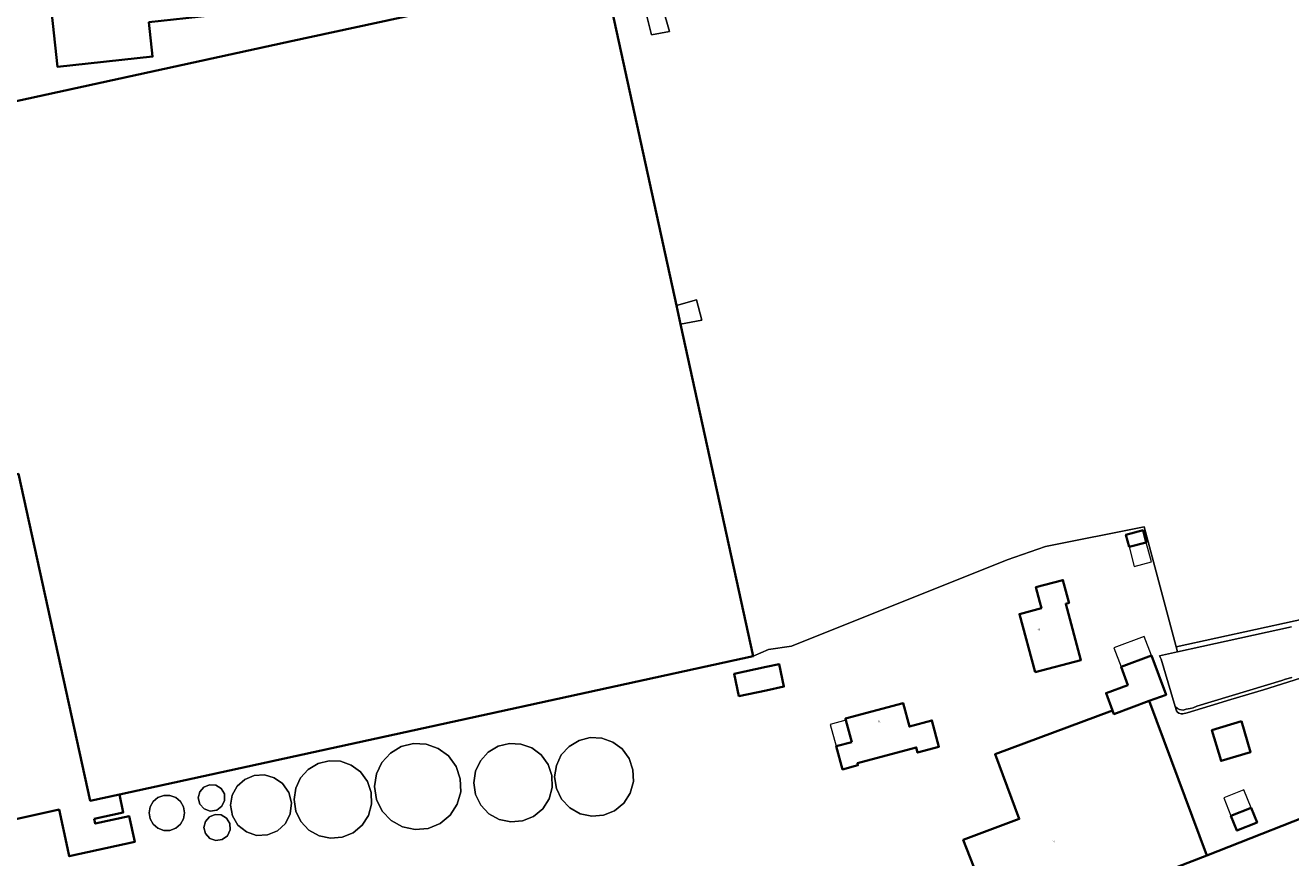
# Model space of a CAD drawing. Header units: metres. Extents: x 73718 to 76933, y 443658 to 446696.
# Tile 106 of 161: x 75164 to 75418, y 444949 to 445116. Entities that reach past the tile are written whole.
import ezdxf
from ezdxf.enums import TextEntityAlignment as Align

# ---------------------------------------------------------------- set-up
doc = ezdxf.new("R2010")
doc.units = ezdxf.units.M
for name, color, linetype, lineweight in [('B-WE-GR-GRAS-GV', 60, 'Continuous', 13), ('B-WE-OG-BEBOUWING-GV', 7, 'Continuous', 35), ('B-WE-OG-BEBOUWING-T18', 10, 'Continuous', 18), ('B-WE-OG-BEBOUWING_LUIFEL-GV', 7, 'Continuous', 18), ('B-WE-OG-BEBOUWING_OPSLAGTANK-GV', 7, 'Continuous', 18), ('B-WE-OG-TERREIN_ERF-GV', 7, 'Continuous', 18), ('B-WE-OG-TERREIN_OEVER-GV', 7, 'Continuous', 18), ('B-WE-OG-WATER_SLOOT-GV', 120, 'Continuous', 18)]:
    doc.layers.add(name, color=color, linetype=linetype, lineweight=lineweight)
doc.styles.add('NLCS-ISO-M200-T18', font='NLCS-ISO.ttf', dxfattribs={"height": 0.36})

msp = doc.modelspace()

# ---------------------------------------------------------------- linework, layer by layer
at = {"layer": 'B-WE-GR-GRAS-GV', "flags": 128}
for points in [[(75289.055, 445129.104), (75293.131, 445114.814), (75289.52, 445114.179), (75288.011, 445120.092)], [(75281.588, 445118.951), (75294.53, 445059.712), (75298.568, 445060.839), (75299.64, 445056.751), (75295.351, 445055.957), (75309.944, 444989.16), (75313.091, 444990.522), (75317.68, 444991.134), (75361.06, 445008.502), (75368.782, 445011.187), (75388.673, 445015.198), (75395.083, 444991.043), (75482.912, 445010.209)]]:
    msp.add_lwpolyline(points, dxfattribs=at)
at = {"layer": 'B-WE-OG-BEBOUWING-GV', "flags": 128}
for points in [[(75295.351, 445055.957), (75294.53, 445059.712), (75281.588, 445118.951), (75279.933, 445126.525), (75217.315, 445112.972), (75131.501, 445094.25), (75131.226, 445094.19), (75131.473, 445093.059), (75146.872, 445022.474), (75162.127, 445025.827), (75176.58, 444960.065), (75182.439, 444961.343), (75247.308, 444975.495), (75309.944, 444989.16)], [(75184.533, 445122.512), (75168.584, 445120.786), (75169.975, 445107.743), (75189.135, 445109.787), (75188.397, 445116.709), (75205.772, 445118.562), (75205.368, 445122.354), (75205.15, 445124.393), (75201.909, 445124.012), (75197.751, 445123.6)], [(75177.375, 444956.422), (75183.234, 444957.7), (75182.439, 444961.343), (75176.58, 444960.065), (75162.127, 445025.827), (75146.872, 445022.474), (75141.772, 445021.361), (75141.83, 445021.095), (75142.661, 445017.284), (75146.432, 445000), (75146.571, 444999.363), (75149.491, 445000), (75149.532, 445000.009), (75159.167, 444955.841), (75170.298, 444958.27), (75171.996, 444950.489), (75172.341, 444948.908), (75185.545, 444951.789), (75184.42, 444956.945), (75177.586, 444955.454)], [(75385.633, 445011.133), (75389.081, 445012.043), (75388.435, 445014.493), (75384.986, 445013.583)], [(75366.7, 444985.898), (75375.919, 444988.371), (75372.88, 444999.706), (75373.536, 444999.882), (75373.504, 445000), (75372.308, 445004.46), (75366.863, 445003), (75367.667, 445000), (75367.983, 444998.821), (75363.553, 444997.633)], [(75382.562, 444977.495), (75389.677, 444980.146), (75393.051, 444981.403), (75390.119, 444989.267), (75384.006, 444986.989), (75385.364, 444983.347), (75380.987, 444981.716), (75382.292, 444978.219)], [(75312.622, 444986.978), (75306.164, 444985.617), (75307.114, 444981.109), (75312.595, 444982.264), (75316.169, 444983.018), (75315.219, 444987.526)], [(75328.995, 444921.149), (75290.773, 444906.29), (75366.733, 444709.113), (75463.388, 444745.828), (75466.593, 444737.391), (75479.952, 444742.465), (75476.614, 444751.254), (75571.207, 444787.187), (75548.139, 444848.101), (75519.762, 444923.291), (75496.227, 444985.492), (75474.64, 444977.421), (75453.739, 444969.703), (75401.277, 444949.038)], [(75382.292, 444978.219), (75358.67, 444969.41), (75363.525, 444956.39), (75352.263, 444952.191), (75356.381, 444941.6), (75325.683, 444929.667), (75328.995, 444921.149), (75401.277, 444949.038), (75389.677, 444980.146), (75382.562, 444977.495)], [(75329.818, 444971.863), (75326.698, 444971.023), (75327.96, 444966.373), (75331.071, 444967.211), (75330.963, 444967.612), (75342.791, 444970.798), (75343.071, 444969.757), (75347.365, 444970.914), (75345.939, 444976.208), (75341.412, 444974.989), (75340.141, 444979.709), (75328.546, 444976.586), (75328.634, 444976.259)], [(75408.22, 444976.038), (75402.287, 444974.256), (75404.143, 444968.074), (75410.076, 444969.856)], [(75411.367, 444955.676), (75410.18, 444958.629), (75406.121, 444956.997), (75407.308, 444954.044)]]:
    msp.add_lwpolyline(points, close=True, dxfattribs=at)
at = {"layer": 'B-WE-OG-BEBOUWING_LUIFEL-GV', "flags": 128}
for points in [[(75386.665, 445007.222), (75390.113, 445008.132), (75389.081, 445012.043), (75385.633, 445011.133)], [(75384.006, 444986.989), (75390.119, 444989.267), (75388.688, 444993.107), (75382.575, 444990.829)], [(75329.818, 444971.863), (75328.634, 444976.259), (75325.505, 444975.416), (75326.699, 444971.016)], [(75410.18, 444958.629), (75408.715, 444962.272), (75404.656, 444960.64), (75406.121, 444956.997)]]:
    msp.add_lwpolyline(points, close=True, dxfattribs=at)
at = {"layer": 'B-WE-OG-BEBOUWING_OPSLAGTANK-GV', "flags": 128}
for points in [[(75246.596, 444970.591), (75244.194, 444971.451), (75241.645, 444971.576), (75239.171, 444970.956), (75236.982, 444969.644), (75235.269, 444967.754), (75234.178, 444965.447), (75233.804, 444962.923), (75234.197, 444960.337), (75235.343, 444957.985), (75237.136, 444956.08), (75239.415, 444954.794), (75241.973, 444954.245), (75244.579, 444954.482), (75246.996, 444955.483), (75249.006, 444957.158), (75250.426, 444959.355), (75251.129, 444961.876), (75251.05, 444964.491), (75250.196, 444966.964), (75248.645, 444969.071)], [(75263.235, 444971.469), (75260.913, 444971.583), (75258.657, 444971.018), (75256.663, 444969.823), (75255.101, 444968.1), (75254.107, 444965.998), (75253.766, 444963.697), (75254.124, 444961.34), (75255.168, 444959.196), (75256.803, 444957.46), (75258.88, 444956.289), (75261.211, 444955.788), (75263.586, 444956.004), (75265.789, 444956.916), (75267.621, 444958.443), (75268.915, 444960.445), (75269.556, 444962.742), (75269.484, 444965.126), (75268.706, 444967.38), (75267.293, 444969.3), (75265.425, 444970.686)], [(75285.792, 444966.292), (75285.012, 444968.552), (75283.596, 444970.478), (75281.723, 444971.866), (75279.528, 444972.652), (75277.199, 444972.766), (75274.937, 444972.199), (75272.937, 444971.001), (75271.372, 444969.273), (75270.375, 444967.166), (75270.032, 444964.859), (75270.392, 444962.496), (75271.439, 444960.346), (75273.078, 444958.606), (75275.16, 444957.431), (75277.498, 444956.929), (75279.879, 444957.146), (75282.088, 444958.061), (75283.924, 444959.591), (75285.222, 444961.599), (75285.864, 444963.902)], [(75222.638, 444953.005), (75224.94, 444952.51), (75227.286, 444952.723), (75229.462, 444953.625), (75231.272, 444955.133), (75232.551, 444957.111), (75233.183, 444959.38), (75233.112, 444961.734), (75232.344, 444963.96), (75230.948, 444965.858), (75229.103, 444967.226), (75226.94, 444968), (75224.646, 444968.112), (75222.418, 444967.554), (75220.448, 444966.374), (75218.906, 444964.672), (75217.924, 444962.595), (75217.586, 444960.324), (75217.941, 444957.995), (75218.972, 444955.877), (75220.586, 444954.162)], [(75200.74, 444957.978), (75202.028, 444958.169), (75203.073, 444958.945), (75203.63, 444960.122), (75203.566, 444961.423), (75202.896, 444962.539), (75201.83, 444963.193), (75200.582, 444963.292), (75199.427, 444962.813), (75198.614, 444961.861), (75198.323, 444960.645), (75198.639, 444959.381), (75199.513, 444958.417)], [(75210.069, 444953.093), (75212.247, 444953.171), (75214.261, 444954.005), (75215.856, 444955.491), (75216.832, 444957.44), (75217.065, 444959.607), (75216.526, 444961.719), (75215.282, 444963.51), (75213.605, 444964.7), (75211.629, 444965.269), (75209.576, 444965.154), (75207.676, 444964.366), (75206.142, 444962.996), (75205.148, 444961.196), (75204.804, 444959.168), (75205.191, 444957.023), (75206.303, 444955.149), (75208, 444953.781)], [(75195.571, 444957.618), (75195.355, 444958.841), (75194.734, 444959.918), (75193.782, 444960.717), (75192.614, 444961.142), (75191.371, 444961.142), (75190.203, 444960.717), (75189.251, 444959.918), (75188.63, 444958.841), (75188.414, 444957.618), (75188.63, 444956.394), (75189.251, 444955.317), (75190.203, 444954.518), (75191.371, 444954.093), (75192.614, 444954.093), (75193.782, 444954.518), (75194.734, 444955.317), (75195.355, 444956.394)], [(75200.645, 444952.484), (75201.861, 444952.049), (75203.138, 444952.238), (75204.175, 444953.007), (75204.728, 444954.175), (75204.664, 444955.465), (75204.001, 444956.572), (75202.943, 444957.221), (75201.706, 444957.318), (75200.559, 444956.843), (75199.753, 444955.9), (75199.464, 444954.694), (75199.777, 444953.441)]]:
    msp.add_lwpolyline(points, close=True, dxfattribs=at)
at = {"layer": 'B-WE-OG-TERREIN_ERF-GV', "flags": 128}
for points in [[(75288.011, 445120.092), (75289.52, 445114.179), (75293.131, 445114.814), (75289.055, 445129.104)], [(75131.501, 445094.25), (75217.315, 445112.972), (75279.933, 445126.525)], [(75188.397, 445116.709), (75189.135, 445109.787), (75169.975, 445107.743), (75168.584, 445120.786)], [(75420.141, 444984.726), (75412.649, 444982.377), (75406.129, 444980.434), (75401.918, 444979.178), (75397.301, 444977.72), (75396.428, 444977.579), (75396.078, 444977.547), (75395.65, 444977.658), (75395.396, 444977.881), (75395.189, 444978.119), (75394.907, 444979.021), (75392.083, 444988.55), (75391.745, 444989.229), (75395.353, 444990.028), (75395.083, 444991.043), (75388.673, 445015.198), (75368.782, 445011.187), (75361.06, 445008.502), (75317.68, 444991.134), (75313.091, 444990.522), (75309.944, 444989.16), (75247.308, 444975.495), (75182.439, 444961.343), (75183.234, 444957.7), (75177.375, 444956.422), (75177.586, 444955.454), (75184.42, 444956.945), (75185.545, 444951.789), (75172.341, 444948.908), (75171.996, 444950.489), (75170.298, 444958.27), (75159.167, 444955.841)], [(75356.381, 444941.6), (75352.263, 444952.191), (75363.525, 444956.39), (75358.67, 444969.41), (75382.292, 444978.219), (75380.987, 444981.716), (75385.364, 444983.347), (75384.006, 444986.989), (75390.119, 444989.267), (75393.051, 444981.403), (75389.677, 444980.146), (75401.277, 444949.038), (75453.739, 444969.703), (75474.64, 444977.421), (75496.227, 444985.492), (75519.762, 444923.291)]]:
    msp.add_lwpolyline(points, dxfattribs=at)
for points in [[(75295.351, 445055.957), (75299.64, 445056.751), (75298.568, 445060.839), (75294.53, 445059.712)], [(75385.633, 445011.133), (75384.986, 445013.583), (75388.435, 445014.493), (75389.081, 445012.043)], [(75366.7, 444985.898), (75363.553, 444997.633), (75367.983, 444998.821), (75367.667, 445000), (75366.863, 445003), (75372.308, 445004.46), (75373.504, 445000), (75373.536, 444999.882), (75372.88, 444999.706), (75375.919, 444988.371)], [(75312.622, 444986.978), (75315.219, 444987.526), (75316.169, 444983.018), (75312.595, 444982.264), (75307.114, 444981.109), (75306.164, 444985.617)], [(75328.634, 444976.259), (75328.546, 444976.586), (75340.141, 444979.709), (75341.412, 444974.989), (75345.939, 444976.208), (75347.365, 444970.914), (75343.071, 444969.757), (75342.791, 444970.798), (75330.963, 444967.612), (75331.071, 444967.211), (75327.96, 444966.373), (75326.698, 444971.023), (75329.818, 444971.863)], [(75408.22, 444976.038), (75410.076, 444969.856), (75404.143, 444968.074), (75402.287, 444974.256)], [(75246.596, 444970.591), (75248.645, 444969.071), (75250.196, 444966.964), (75251.05, 444964.491), (75251.129, 444961.876), (75250.426, 444959.355), (75249.006, 444957.158), (75246.996, 444955.483), (75244.579, 444954.482), (75241.973, 444954.245), (75239.415, 444954.794), (75237.136, 444956.08), (75235.343, 444957.985), (75234.197, 444960.337), (75233.804, 444962.923), (75234.178, 444965.447), (75235.269, 444967.754), (75236.982, 444969.644), (75239.171, 444970.956), (75241.645, 444971.576), (75244.194, 444971.451)], [(75263.235, 444971.469), (75265.425, 444970.686), (75267.293, 444969.3), (75268.706, 444967.38), (75269.484, 444965.126), (75269.556, 444962.742), (75268.915, 444960.445), (75267.621, 444958.443), (75265.789, 444956.916), (75263.586, 444956.004), (75261.211, 444955.788), (75258.88, 444956.289), (75256.803, 444957.46), (75255.168, 444959.196), (75254.124, 444961.34), (75253.766, 444963.697), (75254.107, 444965.998), (75255.101, 444968.1), (75256.663, 444969.823), (75258.657, 444971.018), (75260.913, 444971.583)], [(75285.792, 444966.292), (75285.864, 444963.902), (75285.222, 444961.599), (75283.924, 444959.591), (75282.088, 444958.061), (75279.879, 444957.146), (75277.498, 444956.929), (75275.16, 444957.431), (75273.078, 444958.606), (75271.439, 444960.346), (75270.392, 444962.496), (75270.032, 444964.859), (75270.375, 444967.166), (75271.372, 444969.273), (75272.937, 444971.001), (75274.937, 444972.199), (75277.199, 444972.766), (75279.528, 444972.652), (75281.723, 444971.866), (75283.596, 444970.478), (75285.012, 444968.552)], [(75222.638, 444953.005), (75220.586, 444954.162), (75218.972, 444955.877), (75217.941, 444957.995), (75217.586, 444960.324), (75217.924, 444962.595), (75218.906, 444964.672), (75220.448, 444966.374), (75222.418, 444967.554), (75224.646, 444968.112), (75226.94, 444968), (75229.103, 444967.226), (75230.948, 444965.858), (75232.344, 444963.96), (75233.112, 444961.734), (75233.183, 444959.38), (75232.551, 444957.111), (75231.272, 444955.133), (75229.462, 444953.625), (75227.286, 444952.723), (75224.94, 444952.51)], [(75200.74, 444957.978), (75199.513, 444958.417), (75198.639, 444959.381), (75198.323, 444960.645), (75198.614, 444961.861), (75199.427, 444962.813), (75200.582, 444963.292), (75201.83, 444963.193), (75202.896, 444962.539), (75203.566, 444961.423), (75203.63, 444960.122), (75203.073, 444958.945), (75202.028, 444958.169)], [(75210.069, 444953.093), (75208, 444953.781), (75206.303, 444955.149), (75205.191, 444957.023), (75204.804, 444959.168), (75205.148, 444961.196), (75206.142, 444962.996), (75207.676, 444964.366), (75209.576, 444965.154), (75211.629, 444965.269), (75213.605, 444964.7), (75215.282, 444963.51), (75216.526, 444961.719), (75217.065, 444959.607), (75216.832, 444957.44), (75215.856, 444955.491), (75214.261, 444954.005), (75212.247, 444953.171)], [(75195.571, 444957.618), (75195.355, 444956.394), (75194.734, 444955.317), (75193.782, 444954.518), (75192.614, 444954.093), (75191.371, 444954.093), (75190.203, 444954.518), (75189.251, 444955.317), (75188.63, 444956.394), (75188.414, 444957.618), (75188.63, 444958.841), (75189.251, 444959.918), (75190.203, 444960.717), (75191.371, 444961.142), (75192.614, 444961.142), (75193.782, 444960.717), (75194.734, 444959.918), (75195.355, 444958.841)], [(75411.367, 444955.676), (75407.308, 444954.044), (75406.121, 444956.997), (75410.18, 444958.629)], [(75200.645, 444952.484), (75199.777, 444953.441), (75199.464, 444954.694), (75199.753, 444955.9), (75200.559, 444956.843), (75201.706, 444957.318), (75202.943, 444957.221), (75204.001, 444956.572), (75204.664, 444955.465), (75204.728, 444954.175), (75204.175, 444953.007), (75203.138, 444952.238), (75201.861, 444952.049)]]:
    msp.add_lwpolyline(points, close=True, dxfattribs=at)
at = {"layer": 'B-WE-OG-TERREIN_OEVER-GV', "flags": 128}
for points in [[(75482.912, 445010.209), (75395.083, 444991.043), (75395.353, 444990.028), (75400.243, 444991.11), (75418.306, 444995.083)], [(75418.344, 444984.877), (75417.068, 444984.491), (75416.364, 444984.278), (75399.278, 444979.11), (75398.489, 444978.782), (75397.907, 444978.627), (75397.122, 444978.488), (75396.472, 444978.293), (75395.789, 444978.444), (75395.348, 444978.614), (75394.907, 444979.021), (75395.189, 444978.119), (75395.396, 444977.881), (75395.65, 444977.658), (75396.078, 444977.547), (75396.428, 444977.579), (75397.301, 444977.72), (75401.918, 444979.178), (75406.129, 444980.434), (75412.649, 444982.377), (75420.141, 444984.726)]]:
    msp.add_lwpolyline(points, dxfattribs=at)
at = {"layer": 'B-WE-OG-WATER_SLOOT-GV', "flags": 128}
msp.add_lwpolyline([(75418.306, 444995.083), (75400.243, 444991.11), (75395.353, 444990.028), (75391.745, 444989.229), (75392.083, 444988.55), (75394.907, 444979.021), (75395.348, 444978.614), (75395.789, 444978.444), (75396.472, 444978.293), (75397.122, 444978.488), (75397.907, 444978.627), (75398.489, 444978.782), (75399.278, 444979.11), (75416.364, 444984.278), (75417.068, 444984.491), (75418.344, 444984.877)], dxfattribs=at)

# ---------------------------------------------------------------- texts
at = {"layer": 'B-WE-OG-BEBOUWING-T18', "style": 'NLCS-ISO-M200-T18'}
for s, p in [('1B', (75367.49, 444994.49)), ('1C', (75335.38, 444976.02)), ('1A', (75370.466, 444951.889))]:
    msp.add_text(s, height=0.36, dxfattribs=at).set_placement(p, align=Align.MIDDLE)

doc.saveas('drawing.dxf')
